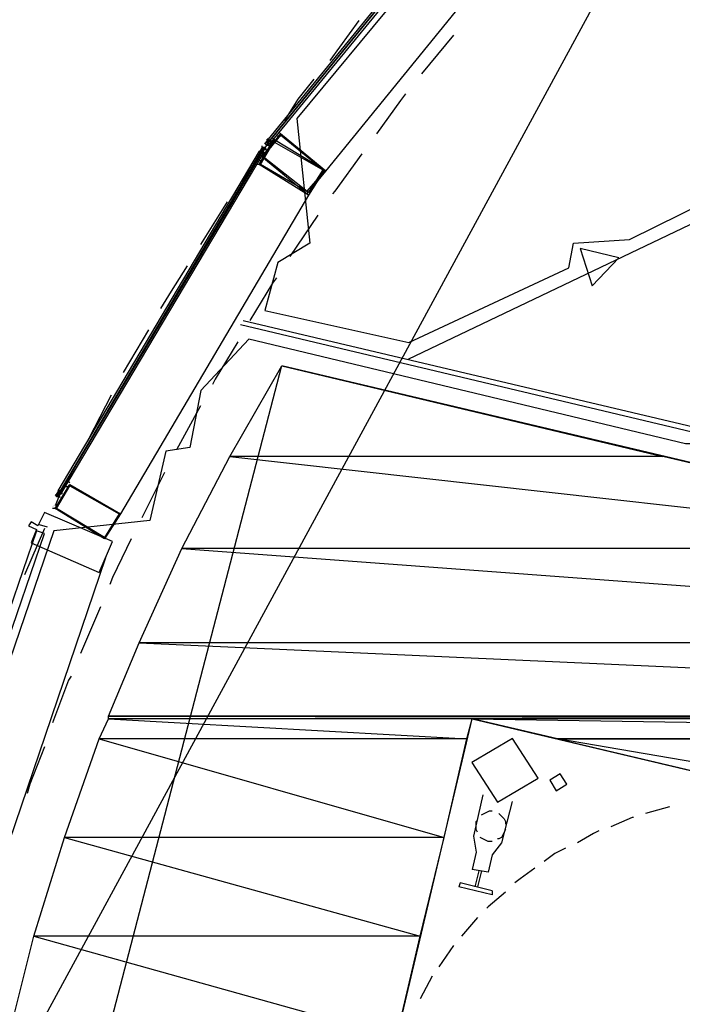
# Model space of a CAD drawing. Header units: feet. Extents: x -79 to 198, y -22 to 181.
# Tile 108 of 203: x 29 to 36, y 127 to 137. Entities that reach past the tile are written whole.
import ezdxf

# ---------------------------------------------------------------- set-up
doc = ezdxf.new("R2010")
doc.units = ezdxf.units.FT
for name, color, linetype in [('A-AREA-COMUN', 252, 'CONTINUOUS'), ('A-AREA-UNIDAD', 30, 'CONTINUOUS'), ('A-LINEA', 7, 'CONTINUOUS'), ('A-LINEA-FINA', 9, 'CONTINUOUS'), ('A-MURO-CONCRETO', 8, 'CONTINUOUS')]:
    doc.layers.add(name, color=color, linetype=linetype)

msp = doc.modelspace()

# ---------------------------------------------------------------- linework, layer by layer
at = {"layer": 'A-AREA-COMUN'}
msp.add_lwpolyline([(69.568, 128.5333), (47.04, 133.8489), (46.88, 134.2933), (42.432, 135.3422), (42.048, 133.9022), (41.68, 133.7778), (41.248, 132.0533), (40.928, 132.5689), (41.312, 133.0844), (41.312, 133.8489), (41.04, 133.8489), (40.72, 134.3822), (37.44, 135.1289), (37.088, 134.9689), (36.72, 134.4178), (36.72, 132.8889), (35.76, 132.8889), (31.392, 133.9378), (30.912, 133.4222), (30.8, 132.8533), (30.56, 132.8178), (30.4, 132.1244), (29.44, 132.0178), (27.92, 127.5733)], dxfattribs=at)
at = {"layer": 'A-AREA-UNIDAD'}
msp.add_lwpolyline([(33.92, 138.6133), (31.872, 136.1422), (32, 134.8978), (31.68, 134.7022), (31.552, 134.2222), (32.992, 133.9022), (34.592, 134.6489), (34.64, 134.8978), (35.2, 134.9333), (37.792, 136.2133), (38.8, 136.2133), (39.44, 135.1822), (40.592, 134.8978), (41.28, 134.2933), (41.36, 133.0844), (40.96, 132.5689), (41.248, 132.0889), (41.92, 135.2889), (42.08, 135.5378), (43.072, 135.5378), (49.168, 134.0978), (49.2, 133.6533), (70.368, 128.6578)], dxfattribs=at)
at = {"layer": 'A-LINEA'}
for p, q in [((37.2387, 141.6955), (27.0555, 122.9329)), ((32.16, 135.6178), (34.5067, 138.4978)), ((32.4933, 137.1244), (32.2, 136.7244)), ((33.44, 136.9778), (33.12, 136.5911)), ((32.9867, 133.7378), (38.4267, 136.3378)), ((31.6667, 135.9911), (31.6667, 135.9911)), ((31.6, 135.9244), (31.32, 135.5111)), ((31.5467, 135.8978), (31.56, 135.8978)), ((31.5467, 135.8978), (31.5467, 135.8978)), ((31.5467, 135.8978), (31.5467, 135.8978)), ((31.5467, 135.8978), (31.5467, 135.8978)), ((31.5582, 135.8969), (31.5949, 135.9418)), ((31.56, 135.9111), (31.5733, 135.9111)), ((31.56, 135.9111), (31.56, 135.8978)), ((31.56, 135.9111), (31.56, 135.9111)), ((31.56, 135.9111), (31.56, 135.9111)), ((31.56, 135.9111), (31.56, 135.9111)), ((31.56, 135.9111), (31.56, 135.9111)), ((31.56, 135.9111), (31.56, 135.9111)), ((31.56, 135.9111), (31.56, 135.9111)), ((31.56, 135.8978), (31.56, 135.8978)), ((31.5733, 135.8978), (31.56, 135.8978)), ((31.56, 135.8978), (31.56, 135.8978)), ((31.56, 135.8978), (31.56, 135.8978)), ((31.56, 135.8978), (31.56, 135.8978)), ((31.56, 135.8978), (31.56, 135.8978)), ((31.56, 135.8978), (31.56, 135.8978)), ((31.56, 135.8978), (31.56, 135.8978)), ((31.56, 135.8978), (31.56, 135.8978)), ((31.56, 135.8978), (31.56, 135.8978)), ((31.56, 135.8978), (31.56, 135.8978)), ((31.56, 135.8978), (31.56, 135.8978)), ((31.56, 135.8978), (31.56, 135.8978)), ((31.56, 135.8978), (31.56, 135.8978)), ((31.56, 135.8978), (31.56, 135.8978)), ((31.56, 135.8978), (31.56, 135.8978)), ((31.56, 135.8978), (31.56, 135.8978)), ((31.56, 135.8978), (31.56, 135.8978)), ((31.56, 135.8978), (31.56, 135.8978)), ((31.56, 135.8978), (31.56, 135.8978)), ((31.56, 135.8978), (31.56, 135.8978)), ((31.56, 135.8978), (31.56, 135.8978)), ((31.56, 135.8978), (31.56, 135.8978)), ((31.56, 135.8978), (31.56, 135.8978)), ((31.56, 135.8978), (31.56, 135.8978)), ((31.56, 135.8978), (31.56, 135.8978)), ((31.56, 135.8978), (31.56, 135.8978)), ((31.56, 135.8978), (31.56, 135.8978)), ((31.56, 135.8978), (31.56, 135.8978)), ((31.56, 135.8844), (31.56, 135.8844)), ((31.56, 135.8844), (31.56, 135.8844)), ((31.56, 135.8844), (31.56, 135.8844)), ((31.56, 135.8844), (31.56, 135.8844)), ((31.56, 135.8844), (31.56, 135.8844)), ((31.56, 135.8844), (31.56, 135.8844)), ((31.56, 135.8844), (31.56, 135.8844)), ((31.56, 135.8844), (31.56, 135.8844)), ((31.5867, 135.9378), (31.5733, 135.9378)), ((31.5733, 135.9378), (31.5733, 135.9378)), ((31.5867, 135.9378), (31.5733, 135.9378)), ((31.5733, 135.9378), (31.5733, 135.9378)), ((31.5733, 135.9244), (31.5733, 135.9378)), ((31.5733, 135.9244), (31.5733, 135.9378)), ((31.5733, 135.9111), (31.5733, 135.9244)), ((31.5733, 135.9244), (31.5733, 135.9244)), ((31.5733, 135.9244), (31.5733, 135.9244)), ((31.5733, 135.9244), (31.5733, 135.9244)), ((31.5733, 135.9244), (31.5733, 135.9244)), ((31.5733, 135.9244), (31.5733, 135.9244)), ((31.5733, 135.9244), (31.5733, 135.9244)), ((31.5733, 135.9244), (31.5733, 135.9244)), ((31.5733, 135.9244), (31.5733, 135.9244)), ((31.5733, 135.9244), (31.5733, 135.9244)), ((31.5733, 135.9244), (31.5733, 135.9244)), ((31.5733, 135.9244), (31.5733, 135.9244)), ((31.5733, 135.9244), (31.5733, 135.9244)), ((31.5733, 135.9244), (31.5733, 135.9244)), ((31.5733, 135.9244), (31.5733, 135.9244)), ((31.5733, 135.9244), (31.5733, 135.9244)), ((31.5733, 135.9244), (31.5733, 135.9244)), ((31.5733, 135.9244), (31.5733, 135.9244)), ((31.5733, 135.9244), (31.5867, 135.9244)), ((31.5733, 135.9244), (31.5867, 135.9244)), ((31.5733, 135.9244), (31.5733, 135.9244)), ((31.5733, 135.9244), (31.5733, 135.9244)), ((31.5733, 135.9244), (31.5733, 135.9244)), ((31.5733, 135.9244), (31.5733, 135.9244)), ((31.5733, 135.9244), (31.5733, 135.9244)), ((31.5733, 135.9111), (31.5733, 135.9111)), ((31.5733, 135.9111), (31.5733, 135.9111)), ((31.5867, 135.9111), (31.5733, 135.9111)), ((31.5867, 135.9111), (31.5733, 135.9111)), ((31.5867, 135.9111), (31.5733, 135.9111)), ((31.5867, 135.9111), (31.5733, 135.9111)), ((31.5733, 135.9111), (31.5733, 135.9111)), ((31.5733, 135.9111), (31.5733, 135.9111)), ((31.5733, 135.9111), (31.5733, 135.9111)), ((31.5733, 135.9111), (31.5733, 135.9111)), ((31.5733, 135.9111), (31.5733, 135.9111)), ((31.5733, 135.9111), (31.5733, 135.9111)), ((31.5733, 135.9111), (31.5733, 135.9111)), ((31.5733, 135.9111), (31.5733, 135.9111)), ((31.5733, 135.9111), (31.5733, 135.9111)), ((31.5733, 135.9111), (31.5733, 135.9111)), ((31.5733, 135.9111), (31.5733, 135.9111)), ((31.5733, 135.9111), (31.5733, 135.9111)), ((31.5733, 135.9111), (31.5733, 135.9111)), ((31.5733, 135.9111), (31.5733, 135.9111)), ((31.5733, 135.9111), (31.5733, 135.8978)), ((31.5733, 135.9111), (31.5733, 135.8978)), ((31.5733, 135.9111), (31.5733, 135.9111)), ((31.5733, 135.9111), (31.5733, 135.9111)), ((31.5733, 135.9111), (31.5733, 135.9111)), ((31.5733, 135.9111), (31.5733, 135.8978)), ((31.5733, 135.9111), (31.5733, 135.9111)), ((31.5733, 135.9111), (31.5733, 135.9111)), ((31.5733, 135.9111), (31.5733, 135.9111)), ((31.5733, 135.9111), (31.5733, 135.9111)), ((31.5733, 135.9111), (31.5733, 135.9111)), ((31.5733, 135.9111), (31.5733, 135.9111)), ((31.5733, 135.9111), (31.5733, 135.9111)), ((31.5733, 135.8978), (31.5733, 135.8978)), ((31.5733, 135.8978), (31.5733, 135.8978)), ((31.5733, 135.8978), (31.5733, 135.8978)), ((31.5733, 135.8978), (31.5733, 135.8978)), ((31.5733, 135.8978), (31.5733, 135.8978)), ((31.5733, 135.8978), (31.5733, 135.8978)), ((31.5733, 135.8978), (31.5733, 135.8978)), ((31.5733, 135.8978), (31.5733, 135.8978)), ((31.5733, 135.8978), (31.5733, 135.8978)), ((31.5733, 135.8978), (31.5733, 135.8978)), ((31.5733, 135.8978), (31.5733, 135.8978)), ((31.5733, 135.8978), (31.5733, 135.8978)), ((31.5733, 135.8978), (31.5733, 135.8978)), ((31.5733, 135.8978), (31.5733, 135.8978)), ((31.5733, 135.8978), (31.5733, 135.8978)), ((31.5733, 135.8978), (31.5733, 135.8978)), ((31.5733, 135.8978), (31.5733, 135.8978)), ((31.5733, 135.8978), (31.5733, 135.8978)), ((31.5733, 135.8978), (31.5733, 135.8978)), ((31.5733, 135.8978), (31.5733, 135.8978)), ((31.5733, 135.8978), (31.5733, 135.8978)), ((31.5733, 135.8978), (31.5733, 135.8978)), ((31.5733, 135.8978), (31.5733, 135.8978)), ((31.5733, 135.8978), (31.5733, 135.8978)), ((31.5733, 135.8978), (31.5733, 135.8978)), ((31.5733, 135.8978), (31.5733, 135.8978)), ((31.5733, 135.8978), (31.5733, 135.8978)), ((31.5733, 135.8978), (31.5733, 135.8978)), ((31.5733, 135.8978), (31.5733, 135.8978)), ((31.5733, 135.8978), (31.5733, 135.8978)), ((31.5733, 135.8978), (31.5733, 135.8978)), ((31.5733, 135.8844), (31.5733, 135.8844)), ((31.5867, 135.8844), (31.5733, 135.8844)), ((31.5733, 135.8844), (31.5733, 135.8844)), ((31.5733, 135.8844), (31.5733, 135.8844)), ((31.5733, 135.8844), (31.5733, 135.8844)), ((31.5733, 135.8844), (31.5733, 135.8844)), ((31.5733, 135.8844), (31.5733, 135.8844)), ((31.5733, 135.8844), (31.5733, 135.8844)), ((31.5733, 135.8844), (31.5733, 135.8844)), ((31.5733, 135.8844), (31.5733, 135.8844)), ((31.5733, 135.8844), (31.5733, 135.8844)), ((31.5733, 135.8844), (31.5733, 135.8844)), ((31.5733, 135.8844), (31.5733, 135.8844)), ((31.5733, 135.8844), (31.5733, 135.8844)), ((31.5733, 135.8844), (31.5733, 135.8844)), ((31.5733, 135.8844), (31.5733, 135.8844)), ((31.5733, 135.8711), (31.5733, 135.8844)), ((31.5867, 135.9378), (31.5867, 135.9378)), ((31.5867, 135.9378), (31.5867, 135.9378)), ((31.5867, 135.9378), (31.5867, 135.9378)), ((31.5867, 135.9378), (31.5867, 135.9378)), ((31.5867, 135.9378), (31.5867, 135.9378)), ((31.5867, 135.9378), (31.5867, 135.9378)), ((31.5867, 135.9378), (31.5867, 135.9378)), ((31.5867, 135.9244), (31.5867, 135.9378)), ((31.5867, 135.9244), (31.5867, 135.9378)), ((31.5867, 135.9244), (31.5867, 135.9378)), ((31.5867, 135.9244), (31.5867, 135.9244)), ((31.5867, 135.9244), (31.5867, 135.9244)), ((31.6, 135.9244), (31.5867, 135.9244)), ((31.5867, 135.9244), (31.5867, 135.9111)), ((31.5867, 135.9244), (31.5867, 135.9244)), ((31.5867, 135.9244), (31.5867, 135.9244)), ((31.5867, 135.9244), (31.5867, 135.9244)), ((31.5867, 135.9244), (31.5867, 135.9244)), ((31.5867, 135.9244), (31.5867, 135.9244)), ((31.5867, 135.9244), (31.5867, 135.9244)), ((31.5867, 135.9244), (31.5867, 135.9244)), ((31.5867, 135.9244), (31.5867, 135.9244)), ((31.5867, 135.9244), (31.5867, 135.9244)), ((31.5867, 135.9244), (31.5867, 135.9244)), ((31.5867, 135.9244), (31.5867, 135.9244)), ((31.5867, 135.9244), (31.5867, 135.9244)), ((31.5867, 135.9244), (31.5867, 135.9244)), ((31.5867, 135.9244), (31.5867, 135.9244)), ((31.5867, 135.9244), (31.5867, 135.9244)), ((31.5867, 135.9244), (31.5867, 135.9244)), ((31.5867, 135.9244), (31.5867, 135.9244)), ((31.5867, 135.9244), (31.5867, 135.9244)), ((31.5867, 135.9244), (31.5867, 135.9244)), ((31.5867, 135.9244), (31.5867, 135.9244)), ((31.5867, 135.9244), (31.5867, 135.9244)), ((31.5867, 135.9244), (31.5867, 135.9244)), ((31.5867, 135.9244), (31.5867, 135.9244)), ((31.5867, 135.9244), (31.5867, 135.9244)), ((31.5867, 135.9244), (31.5867, 135.9244)), ((31.5867, 135.9244), (31.5867, 135.9244)), ((31.5867, 135.9244), (31.6, 135.9244)), ((31.5867, 135.9244), (31.6, 135.9111)), ((31.5867, 135.9244), (31.5867, 135.9244)), ((31.5867, 135.9244), (31.5867, 135.9244)), ((31.5867, 135.9244), (31.5867, 135.9244)), ((31.5867, 135.9244), (31.5867, 135.9244)), ((31.5867, 135.9244), (31.5867, 135.9244)), ((31.5867, 135.9111), (31.5867, 135.9111)), ((31.6, 135.9111), (31.5867, 135.9111)), ((31.5867, 135.9111), (31.5867, 135.9111)), ((31.5867, 135.9111), (31.5867, 135.9111)), ((31.5867, 135.9111), (31.5867, 135.9111)), ((31.5867, 135.9111), (31.5867, 135.9111)), ((31.5867, 135.9111), (31.5867, 135.9111)), ((31.5867, 135.9111), (31.5867, 135.9111)), ((31.5867, 135.9111), (31.5867, 135.9111)), ((31.5867, 135.9111), (31.5867, 135.9111)), ((31.5867, 135.9111), (31.5867, 135.9111)), ((31.5867, 135.9111), (31.5867, 135.9111)), ((31.5867, 135.9111), (31.5867, 135.9111)), ((31.5867, 135.9111), (31.5867, 135.9111)), ((31.5867, 135.9111), (31.5867, 135.9111)), ((31.5867, 135.9111), (31.5867, 135.9111)), ((31.5867, 135.9111), (31.5867, 135.9111)), ((31.5867, 135.9111), (31.5867, 135.9111)), ((31.5867, 135.9111), (31.5867, 135.9111)), ((31.5867, 135.9111), (31.5867, 135.9111)), ((31.5867, 135.9111), (31.5867, 135.9111)), ((31.5867, 135.9111), (31.5867, 135.9111)), ((31.5867, 135.9111), (31.5867, 135.9111)), ((31.5867, 135.9111), (31.5867, 135.9111)), ((31.5867, 135.9111), (31.5867, 135.9111)), ((31.5867, 135.9111), (31.5867, 135.9111)), ((31.5867, 135.9111), (31.5867, 135.9111)), ((31.5867, 135.9111), (31.5867, 135.9111)), ((31.5867, 135.8978), (31.5867, 135.8978)), ((31.5867, 135.8978), (31.5867, 135.8978)), ((31.6, 135.9244), (31.6, 135.9244)), ((31.6, 135.9244), (31.6, 135.9244)), ((31.6, 135.9244), (31.6, 135.9244)), ((31.6, 135.9244), (31.6, 135.9244)), ((31.6, 135.9244), (31.6, 135.9244)), ((31.6, 135.9244), (31.6, 135.9244)), ((31.6, 135.9244), (31.6, 135.9244)), ((31.6, 135.9244), (31.6, 135.9244)), ((31.6133, 135.9244), (31.6, 135.9111)), ((31.6, 135.9244), (31.6, 135.9244)), ((31.6, 135.9244), (31.6, 135.9244)), ((31.6, 135.9244), (31.6, 135.9244)), ((31.6, 135.9244), (31.6, 135.9244)), ((31.6, 135.9244), (31.6, 135.9244)), ((31.6, 135.9244), (31.6, 135.9244)), ((31.6, 135.9244), (31.6, 135.9244)), ((31.6, 135.9244), (31.6, 135.9244)), ((31.6, 135.9111), (31.6, 135.9111)), ((31.6, 135.9111), (31.6, 135.9111)), ((31.6, 135.9111), (31.6, 135.9111)), ((31.6, 135.9111), (31.6, 135.9111)), ((31.6, 135.9111), (31.6, 135.9111)), ((31.6, 135.9111), (31.6, 135.9111)), ((31.6, 135.9111), (31.6, 135.9111)), ((31.6, 135.9111), (31.6, 135.9111)), ((31.6, 135.9111), (31.6, 135.9111)), ((31.6, 135.9111), (31.6, 135.9111)), ((31.6, 135.9111), (31.6, 135.9111)), ((31.6, 135.9111), (31.6, 135.9111)), ((31.6133, 135.9244), (31.6133, 135.9111)), ((31.6133, 135.9244), (31.6133, 135.9244)), ((31.6133, 135.9111), (31.6133, 135.9111)), ((31.6133, 135.9111), (31.6133, 135.9111)), ((31.6133, 135.9111), (31.6133, 135.9111)), ((31.6133, 135.9111), (31.6133, 135.9111)), ((31.6133, 135.9111), (31.6133, 135.9111)), ((31.6133, 135.9111), (31.6133, 135.9111)), ((31.6133, 135.9111), (31.6133, 135.9111)), ((31.6133, 135.9111), (31.6133, 135.9111)), ((31.6133, 135.9111), (31.6133, 135.9111)), ((31.6133, 135.9111), (31.6133, 135.9111)), ((31.6267, 135.9244), (31.6267, 135.9244)), ((31.4933, 135.8178), (31.4933, 135.8178)), ((31.4933, 135.8178), (31.4933, 135.8178)), ((31.4933, 135.8178), (31.4933, 135.8178)), ((31.4933, 135.8178), (31.5067, 135.8178)), ((31.5021, 135.8112), (31.5317, 135.8611)), ((31.5067, 135.8311), (31.5067, 135.8311)), ((31.5067, 135.8311), (31.5067, 135.8311)), ((31.5067, 135.8311), (31.5067, 135.8311)), ((31.5067, 135.8311), (31.5067, 135.8311)), ((31.5067, 135.8311), (31.5067, 135.8311)), ((31.5067, 135.8311), (31.5067, 135.8311)), ((31.5067, 135.8311), (31.5067, 135.8311)), ((31.5067, 135.8311), (31.5067, 135.8311)), ((31.5067, 135.8311), (31.5067, 135.8311)), ((31.5067, 135.8311), (31.5067, 135.8311)), ((31.5067, 135.8311), (31.5067, 135.8311)), ((31.5067, 135.8311), (31.5067, 135.8311)), ((31.5067, 135.8311), (31.5067, 135.8311)), ((31.5067, 135.8311), (31.5067, 135.8311)), ((31.5067, 135.8311), (31.52, 135.8311)), ((31.5067, 135.8311), (31.5067, 135.8311)), ((31.5067, 135.8311), (31.5067, 135.8311)), ((31.5067, 135.8311), (31.5067, 135.8311)), ((31.5067, 135.8311), (31.5067, 135.8178)), ((31.5067, 135.8311), (31.5067, 135.8311)), ((31.5067, 135.8178), (31.5067, 135.8178)), ((31.5067, 135.8178), (31.5067, 135.8178)), ((31.5067, 135.8178), (31.5067, 135.8178)), ((31.5067, 135.8178), (31.5067, 135.8178)), ((31.5067, 135.8178), (31.5067, 135.8178)), ((31.5067, 135.8178), (31.5067, 135.8178)), ((31.5067, 135.8178), (31.5067, 135.8178)), ((31.5067, 135.8178), (31.5067, 135.8178)), ((31.5067, 135.8178), (31.5067, 135.8178)), ((31.5067, 135.8178), (31.5067, 135.8178)), ((31.5067, 135.8178), (31.5067, 135.8178)), ((31.5067, 135.8178), (31.5067, 135.8178)), ((31.5067, 135.8178), (31.5067, 135.8178)), ((31.5067, 135.8178), (31.5067, 135.8178)), ((31.5067, 135.8178), (31.5067, 135.8178)), ((31.5067, 135.8178), (31.5067, 135.8178)), ((31.5067, 135.8178), (31.5067, 135.8178)), ((31.5067, 135.8178), (31.5067, 135.8178)), ((31.5067, 135.8178), (31.5067, 135.8178)), ((31.5067, 135.8178), (31.5067, 135.8178)), ((31.5067, 135.8178), (31.5067, 135.8178)), ((31.5067, 135.8178), (31.5067, 135.8178)), ((31.5067, 135.8178), (31.5067, 135.8178)), ((31.5067, 135.8178), (31.5067, 135.8178)), ((31.5067, 135.8178), (31.5067, 135.8178)), ((31.5067, 135.8178), (31.5067, 135.8178)), ((31.5067, 135.8178), (31.5067, 135.8178)), ((31.5067, 135.8178), (31.5067, 135.8178)), ((31.5067, 135.8178), (31.5067, 135.8178)), ((31.5067, 135.8178), (31.5067, 135.8178)), ((31.5067, 135.8044), (31.5067, 135.8044)), ((31.5067, 135.8044), (31.52, 135.8044)), ((31.5067, 135.8044), (31.52, 135.8044)), ((31.52, 135.8711), (31.52, 135.8578)), ((31.52, 135.8578), (31.52, 135.8578)), ((31.52, 135.8578), (31.5333, 135.8578)), ((31.52, 135.8578), (31.52, 135.8578)), ((31.52, 135.8578), (31.52, 135.8578)), ((31.52, 135.8578), (31.52, 135.8578)), ((31.52, 135.8578), (31.52, 135.8578)), ((31.52, 135.8578), (31.52, 135.8578)), ((31.52, 135.8578), (31.52, 135.8578)), ((31.52, 135.8578), (31.52, 135.8578)), ((31.52, 135.8578), (31.52, 135.8444)), ((31.52, 135.8578), (31.52, 135.8578)), ((31.52, 135.8578), (31.52, 135.8578)), ((31.52, 135.8578), (31.52, 135.8578)), ((31.52, 135.8578), (31.5333, 135.8578)), ((31.52, 135.8578), (31.5333, 135.8578)), ((31.52, 135.8444), (31.52, 135.8444)), ((31.52, 135.8444), (31.52, 135.8444)), ((31.52, 135.8444), (31.52, 135.8444)), ((31.52, 135.8444), (31.52, 135.8444)), ((31.52, 135.8444), (31.52, 135.8444)), ((31.52, 135.8444), (31.52, 135.8444)), ((31.52, 135.8444), (31.52, 135.8444)), ((31.52, 135.8444), (31.52, 135.8444)), ((31.52, 135.8444), (31.52, 135.8444)), ((31.52, 135.8444), (31.52, 135.8444)), ((31.52, 135.8444), (31.52, 135.8444)), ((31.52, 135.8444), (31.52, 135.8444)), ((31.52, 135.8444), (31.52, 135.8444)), ((31.52, 135.8311), (31.52, 135.8444)), ((31.52, 135.8311), (31.52, 135.8444)), ((31.52, 135.8311), (31.52, 135.8444)), ((31.52, 135.8311), (31.52, 135.8444)), ((31.52, 135.8311), (31.52, 135.8444)), ((31.52, 135.8311), (31.52, 135.8444)), ((31.52, 135.8444), (31.52, 135.8444)), ((31.52, 135.8444), (31.52, 135.8444)), ((31.5333, 135.8311), (31.52, 135.8311)), ((31.52, 135.8311), (31.52, 135.8311)), ((31.52, 135.8311), (31.52, 135.8311)), ((31.52, 135.8311), (31.52, 135.8311)), ((31.52, 135.8311), (31.52, 135.8311)), ((31.52, 135.8311), (31.52, 135.8311)), ((31.52, 135.8311), (31.52, 135.8311)), ((31.52, 135.8311), (31.52, 135.8311)), ((31.52, 135.8311), (31.52, 135.8311)), ((31.52, 135.8311), (31.52, 135.8311)), ((31.52, 135.8311), (31.52, 135.8311)), ((31.52, 135.8311), (31.52, 135.8311)), ((31.52, 135.8311), (31.5333, 135.8311)), ((31.52, 135.8311), (31.52, 135.8311)), ((31.52, 135.8311), (31.52, 135.8311)), ((31.52, 135.8311), (31.52, 135.8311)), ((31.52, 135.8311), (31.52, 135.8311)), ((31.52, 135.8311), (31.52, 135.8311)), ((31.52, 135.8311), (31.52, 135.8311)), ((31.52, 135.8311), (31.52, 135.8311)), ((31.52, 135.8311), (31.52, 135.8311)), ((31.52, 135.8311), (31.52, 135.8178)), ((31.52, 135.8311), (31.52, 135.8311)), ((31.52, 135.8311), (31.52, 135.8311)), ((31.52, 135.8311), (31.52, 135.8311)), ((31.52, 135.8311), (31.52, 135.8311)), ((31.52, 135.8311), (31.52, 135.8311)), ((31.52, 135.8178), (31.52, 135.8178)), ((31.52, 135.8178), (31.52, 135.8178)), ((31.52, 135.8178), (31.52, 135.8178)), ((31.52, 135.8178), (31.52, 135.8178)), ((31.52, 135.8178), (31.52, 135.8178)), ((31.52, 135.8178), (31.52, 135.8178)), ((31.52, 135.8178), (31.52, 135.8178)), ((31.52, 135.8178), (31.52, 135.8178)), ((31.52, 135.8178), (31.52, 135.8178)), ((31.52, 135.8178), (31.5333, 135.8178)), ((31.52, 135.8178), (31.52, 135.8178)), ((31.52, 135.8178), (31.52, 135.8178)), ((31.52, 135.8178), (31.5333, 135.8178)), ((31.52, 135.8178), (31.52, 135.8178)), ((31.52, 135.8178), (31.52, 135.8178)), ((31.52, 135.8178), (31.52, 135.8178)), ((31.52, 135.8178), (31.52, 135.8178)), ((31.52, 135.8178), (31.52, 135.8178)), ((31.52, 135.8178), (31.52, 135.8178)), ((31.52, 135.8178), (31.52, 135.8178)), ((31.52, 135.8178), (31.5333, 135.8178)), ((31.52, 135.8178), (31.52, 135.8178)), ((31.52, 135.8178), (31.52, 135.8178)), ((31.52, 135.8178), (31.5333, 135.8178)), ((31.52, 135.8178), (31.52, 135.8178)), ((31.52, 135.8178), (31.52, 135.8178)), ((31.52, 135.8178), (31.52, 135.8178)), ((31.52, 135.8178), (31.5333, 135.8178)), ((31.52, 135.8178), (31.52, 135.8044)), ((31.52, 135.8178), (31.52, 135.8178)), ((31.52, 135.8178), (31.52, 135.8178)), ((31.52, 135.8178), (31.52, 135.8044)), ((31.52, 135.8178), (31.52, 135.8178)), ((31.52, 135.8178), (31.52, 135.8178)), ((31.52, 135.8178), (31.52, 135.8178)), ((31.52, 135.8178), (31.52, 135.8178)), ((31.52, 135.8178), (31.52, 135.8178)), ((31.52, 135.8178), (31.52, 135.8178)), ((31.52, 135.8178), (31.52, 135.8178)), ((31.52, 135.8044), (31.52, 135.8044)), ((31.52, 135.8044), (31.52, 135.8044)), ((31.52, 135.8044), (31.5333, 135.8044)), ((31.52, 135.8044), (31.52, 135.8044)), ((31.52, 135.8044), (31.52, 135.8044)), ((31.52, 135.8044), (31.52, 135.8044)), ((31.52, 135.8044), (31.52, 135.8044)), ((31.52, 135.8044), (31.52, 135.8044)), ((31.52, 135.8044), (31.52, 135.8044)), ((31.52, 135.8044), (31.52, 135.8044)), ((31.52, 135.8044), (31.52, 135.8044)), ((31.52, 135.8044), (31.52, 135.8044)), ((31.52, 135.8044), (31.52, 135.8044)), ((31.52, 135.8044), (31.52, 135.8044)), ((31.52, 135.8044), (31.52, 135.8044)), ((31.5333, 135.8578), (31.5333, 135.8578)), ((31.5333, 135.8444), (31.5333, 135.8578)), ((31.5333, 135.8578), (31.5333, 135.8578)), ((31.5333, 135.8578), (31.5333, 135.8578)), ((31.5333, 135.8578), (31.5333, 135.8578)), ((31.5333, 135.8578), (31.5333, 135.8578)), ((31.5333, 135.8578), (31.5333, 135.8578)), ((31.5333, 135.8578), (31.5333, 135.8578)), ((31.5333, 135.8578), (31.5333, 135.8578)), ((31.5333, 135.8578), (31.5333, 135.8578)), ((31.5333, 135.8578), (31.5333, 135.8578)), ((31.5333, 135.8578), (31.5467, 135.8578)), ((31.5333, 135.8578), (31.5333, 135.8578)), ((31.5333, 135.8578), (31.5333, 135.8578)), ((31.5333, 135.8578), (31.5333, 135.8578)), ((31.5333, 135.8578), (31.5333, 135.8578)), ((31.5333, 135.8444), (31.5333, 135.8578)), ((31.5333, 135.8578), (31.5333, 135.8578)), ((31.5333, 135.8444), (31.5333, 135.8444)), ((31.5333, 135.8444), (31.5467, 135.8444)), ((31.5333, 135.8444), (31.5333, 135.8444)), ((31.5333, 135.8444), (31.5333, 135.8444)), ((31.5333, 135.8444), (31.5333, 135.8444)), ((31.5333, 135.8444), (31.5333, 135.8444)), ((31.5333, 135.8444), (31.5333, 135.8444)), ((31.5333, 135.8444), (31.5333, 135.8444)), ((31.5333, 135.8444), (31.5333, 135.8444)), ((31.5333, 135.8444), (31.5333, 135.8444)), ((31.5333, 135.8444), (31.5333, 135.8444)), ((31.5333, 135.8444), (31.5333, 135.8444)), ((31.5333, 135.8444), (31.5333, 135.8444)), ((31.5333, 135.8444), (31.5333, 135.8444)), ((31.5333, 135.8444), (31.5333, 135.8444)), ((31.5333, 135.8444), (31.5333, 135.8444)), ((31.5333, 135.8444), (31.5333, 135.8444)), ((31.5333, 135.8444), (31.5333, 135.8444)), ((31.5333, 135.8444), (31.5333, 135.8444)), ((31.5333, 135.8444), (31.5333, 135.8444)), ((31.5333, 135.8444), (31.5333, 135.8444)), ((31.5333, 135.8444), (31.5333, 135.8444)), ((31.5333, 135.8444), (31.5333, 135.8444)), ((31.5333, 135.8444), (31.5333, 135.8444)), ((31.5333, 135.8444), (31.5333, 135.8444)), ((31.5333, 135.8444), (31.5333, 135.8444)), ((31.5333, 135.8444), (31.5333, 135.8444)), ((31.5333, 135.8444), (31.5333, 135.8444)), ((31.5333, 135.8444), (31.5333, 135.8444)), ((31.5333, 135.8444), (31.5333, 135.8311)), ((31.5333, 135.8311), (31.5333, 135.8311)), ((31.5333, 135.8311), (31.5333, 135.8311)), ((31.5333, 135.8311), (31.5333, 135.8311)), ((31.5333, 135.8311), (31.5333, 135.8311)), ((31.5333, 135.8311), (31.5333, 135.8311)), ((31.5333, 135.8311), (31.5333, 135.8311)), ((31.5333, 135.8311), (31.5333, 135.8311)), ((31.5333, 135.8311), (31.5333, 135.8311)), ((31.5333, 135.8311), (31.5333, 135.8311)), ((31.5333, 135.8311), (31.5333, 135.8311)), ((31.5333, 135.8311), (31.5333, 135.8311)), ((31.5333, 135.8311), (31.5333, 135.8311)), ((31.5333, 135.8311), (31.5333, 135.8311)), ((31.5333, 135.8311), (31.5333, 135.8311)), ((31.5333, 135.8311), (31.5333, 135.8311)), ((31.5333, 135.8311), (31.5333, 135.8311)), ((31.5333, 135.8311), (31.5333, 135.8311)), ((31.5333, 135.8311), (31.5333, 135.8311)), ((31.5333, 135.8311), (31.5333, 135.8311)), ((31.5333, 135.8311), (31.5333, 135.8311)), ((31.5333, 135.8311), (31.5333, 135.8311)), ((31.5333, 135.8044), (31.5333, 135.8044)), ((31.5333, 135.8044), (31.5333, 135.8044)), ((31.5333, 135.7911), (31.5333, 135.8044)), ((31.5333, 135.8044), (31.5333, 135.8044)), ((31.5333, 135.8044), (31.5333, 135.8044)), ((31.5333, 135.8044), (31.5333, 135.8044)), ((31.5333, 135.8044), (31.5333, 135.8044)), ((31.5333, 135.8044), (31.5333, 135.8044)), ((31.5333, 135.8044), (31.5333, 135.7911)), ((31.5333, 135.8044), (31.5333, 135.8044)), ((31.5333, 135.7911), (31.5333, 135.7911)), ((31.5467, 135.8578), (31.5467, 135.8578)), ((31.5467, 135.8578), (31.5467, 135.8578)), ((31.5467, 135.8578), (31.5467, 135.8578)), ((31.5467, 135.8578), (31.5467, 135.8578)), ((31.5467, 135.8444), (31.5467, 135.8444)), ((31.5467, 135.8444), (31.5467, 135.8444)), ((31.5467, 135.8444), (31.5467, 135.8444)), ((31.5467, 135.8444), (31.5467, 135.8444)), ((31.5467, 135.8444), (31.5467, 135.8444)), ((31.5467, 135.8444), (31.5467, 135.8444)), ((31.5467, 135.8444), (31.5467, 135.8444)), ((31.5467, 135.8444), (31.5467, 135.8444)), ((31.5467, 135.8444), (31.5467, 135.8444)), ((31.5467, 135.8444), (31.5467, 135.8444)), ((31.5467, 135.8444), (31.5467, 135.8444)), ((31.5467, 135.8444), (31.5467, 135.8444)), ((31.5467, 135.8444), (31.5467, 135.8444)), ((31.5467, 135.8444), (31.5467, 135.8444)), ((31.56, 135.8444), (31.56, 135.8444)), ((31.56, 135.8444), (31.56, 135.8444)), ((31.56, 135.8444), (31.56, 135.8444)), ((31.56, 135.8444), (31.56, 135.8444)), ((31.56, 135.8444), (31.56, 135.8444)), ((31.56, 135.8444), (31.56, 135.8444)), ((31.56, 135.8311), (31.56, 135.8311)), ((31.5733, 135.8711), (31.5733, 135.8711)), ((31.5867, 135.8711), (31.5867, 135.8711)), ((31.5867, 135.8711), (31.5867, 135.8711)), ((31.5867, 135.8711), (31.5867, 135.8711)), ((31.5867, 135.8711), (31.5867, 135.8711)), ((31.4667, 135.6978), (31.4667, 135.6978)), ((31.48, 135.7244), (31.48, 135.7244)), ((31.48, 135.6978), (31.48, 135.6978)), ((31.4933, 135.6978), (31.4933, 135.6978)), ((31.5067, 135.6844), (31.4933, 135.6978)), ((31.5333, 135.7778), (31.5333, 135.7778)), ((31.9867, 135.3778), (30.1067, 132.1911)), ((31.1733, 135.3111), (30.9067, 134.8844)), ((32.08, 135.1778), (31.8, 134.7644)), ((31.3333, 134.1244), (41.4133, 131.7378)), ((30.3867, 134.0311), (30.1333, 133.6044)), ((31.3067, 134.0844), (41.3467, 131.6978)), ((31.7159, 133.6567), (28.3582, 120.754)), ((30.0133, 133.3778), (29.7867, 132.9378)), ((30.9067, 133.2711), (30.6667, 132.8311)), ((29.56, 132.4844), (29.56, 132.4844)), ((29.4533, 132.3778), (29.4533, 132.3778)), ((29.4533, 132.3778), (29.4667, 132.3778)), ((29.4533, 132.3778), (29.4533, 132.3778)), ((29.4621, 132.3712), (29.4917, 132.4211)), ((29.4667, 132.3911), (29.4667, 132.3911)), ((29.4667, 132.3911), (29.4667, 132.3911)), ((29.4667, 132.3911), (29.4667, 132.3911)), ((29.4667, 132.3911), (29.4667, 132.3911)), ((29.4667, 132.3911), (29.4667, 132.3911)), ((29.4667, 132.3911), (29.4667, 132.3911)), ((29.4667, 132.3911), (29.4667, 132.3911)), ((29.4667, 132.3911), (29.4667, 132.3911)), ((29.4667, 132.3911), (29.4667, 132.3911)), ((29.4667, 132.3911), (29.4667, 132.3911)), ((29.4667, 132.3911), (29.4667, 132.3911)), ((29.4667, 132.3911), (29.4667, 132.3778)), ((29.4667, 132.3911), (29.4667, 132.3911)), ((29.4667, 132.3911), (29.4667, 132.3911)), ((29.4667, 132.3911), (29.4667, 132.3911)), ((29.4667, 132.3911), (29.48, 132.3911)), ((29.4667, 132.3911), (29.4667, 132.3778)), ((29.4667, 132.3778), (29.4667, 132.3778)), ((29.4667, 132.3778), (29.4667, 132.3778)), ((29.4667, 132.3778), (29.4667, 132.3778)), ((29.4667, 132.3778), (29.4667, 132.3778)), ((29.4667, 132.3778), (29.4667, 132.3778)), ((29.4667, 132.3778), (29.4667, 132.3778)), ((29.4667, 132.3778), (29.4667, 132.3778)), ((29.4667, 132.3778), (29.4667, 132.3778)), ((29.4667, 132.3778), (29.4667, 132.3778)), ((29.4667, 132.3778), (29.4667, 132.3778)), ((29.4667, 132.3778), (29.4667, 132.3778)), ((29.4667, 132.3778), (29.4667, 132.3778)), ((29.4667, 132.3778), (29.4667, 132.3778)), ((29.4667, 132.3778), (29.4667, 132.3778)), ((29.4667, 132.3778), (29.4667, 132.3778)), ((29.4667, 132.3778), (29.4667, 132.3778)), ((29.4667, 132.3778), (29.4667, 132.3778)), ((29.4667, 132.3778), (29.4667, 132.3778)), ((29.4667, 132.3778), (29.4667, 132.3778)), ((29.4667, 132.3644), (29.4667, 132.3644)), ((29.4667, 132.3644), (29.4667, 132.3644)), ((29.4667, 132.3644), (29.4667, 132.3644)), ((29.4667, 132.3644), (29.4667, 132.3644)), ((29.4667, 132.3644), (29.4667, 132.3644)), ((29.4667, 132.3644), (29.48, 132.3644)), ((29.4667, 132.3644), (29.48, 132.3644)), ((29.4667, 132.3644), (29.48, 132.3644)), ((29.48, 132.4178), (29.48, 132.4178)), ((29.48, 132.4178), (29.48, 132.4178)), ((29.48, 132.4178), (29.48, 132.4178)), ((29.48, 132.4178), (29.48, 132.4178)), ((29.4933, 132.4178), (29.48, 132.4178)), ((29.48, 132.4178), (29.48, 132.4178)), ((29.48, 132.4178), (29.48, 132.4178)), ((29.48, 132.4178), (29.48, 132.4178)), ((29.48, 132.4178), (29.48, 132.4178)), ((29.48, 132.4178), (29.4933, 132.4178)), ((29.48, 132.4178), (29.48, 132.4178)), ((29.48, 132.4178), (29.48, 132.4178)), ((29.48, 132.4178), (29.4933, 132.4178)), ((29.48, 132.4178), (29.4933, 132.4178)), ((29.48, 132.4044), (29.48, 132.4044)), ((29.48, 132.4044), (29.48, 132.3911)), ((29.48, 132.4044), (29.4933, 132.4044)), ((29.48, 132.4044), (29.48, 132.4044)), ((29.48, 132.4044), (29.48, 132.4044)), ((29.48, 132.4044), (29.48, 132.4044)), ((29.48, 132.4044), (29.48, 132.4044)), ((29.48, 132.4044), (29.48, 132.4044)), ((29.48, 132.4044), (29.48, 132.4044)), ((29.48, 132.3911), (29.48, 132.4044)), ((29.48, 132.3911), (29.48, 132.4044)), ((29.48, 132.3911), (29.48, 132.4044)), ((29.48, 132.3911), (29.48, 132.4044)), ((29.48, 132.3911), (29.48, 132.4044)), ((29.48, 132.3911), (29.48, 132.4044)), ((29.48, 132.3911), (29.48, 132.4044)), ((29.48, 132.3911), (29.48, 132.4044)), ((29.48, 132.4044), (29.48, 132.4044)), ((29.48, 132.4044), (29.48, 132.4044)), ((29.48, 132.4044), (29.48, 132.3911)), ((29.48, 132.3911), (29.48, 132.3911)), ((29.48, 132.3911), (29.48, 132.3911)), ((29.48, 132.3911), (29.48, 132.3911)), ((29.48, 132.3911), (29.48, 132.3911)), ((29.48, 132.3911), (29.48, 132.3911)), ((29.48, 132.3778), (29.48, 132.3911)), ((29.48, 132.3911), (29.48, 132.3911)), ((29.48, 132.3911), (29.48, 132.3911)), ((29.48, 132.3911), (29.48, 132.3911)), ((29.48, 132.3911), (29.48, 132.3911)), ((29.48, 132.3911), (29.48, 132.3911)), ((29.48, 132.3911), (29.48, 132.3911)), ((29.48, 132.3911), (29.48, 132.3911)), ((29.48, 132.3911), (29.48, 132.3911)), ((29.48, 132.3911), (29.48, 132.3911)), ((29.48, 132.3911), (29.48, 132.3911)), ((29.48, 132.3911), (29.48, 132.3911)), ((29.48, 132.3911), (29.48, 132.3911)), ((29.48, 132.3911), (29.48, 132.3911)), ((29.48, 132.3911), (29.48, 132.3911)), ((29.48, 132.3911), (29.48, 132.3911)), ((29.48, 132.3911), (29.48, 132.3911)), ((29.48, 132.3911), (29.48, 132.3911)), ((29.48, 132.3911), (29.48, 132.3911)), ((29.48, 132.3778), (29.48, 132.3778)), ((29.48, 132.3778), (29.48, 132.3778)), ((29.48, 132.3778), (29.48, 132.3778)), ((29.48, 132.3778), (29.48, 132.3778)), ((29.48, 132.3644), (29.48, 132.3778)), ((29.48, 132.3778), (29.48, 132.3778)), ((29.48, 132.3644), (29.48, 132.3778)), ((29.48, 132.3778), (29.48, 132.3778)), ((29.48, 132.3778), (29.48, 132.3778)), ((29.48, 132.3778), (29.48, 132.3778)), ((29.48, 132.3778), (29.48, 132.3778)), ((29.48, 132.3778), (29.48, 132.3778)), ((29.48, 132.3778), (29.48, 132.3778)), ((29.48, 132.3778), (29.48, 132.3778)), ((29.48, 132.3778), (29.48, 132.3778)), ((29.48, 132.3778), (29.48, 132.3644)), ((29.48, 132.3778), (29.48, 132.3778)), ((29.48, 132.3778), (29.48, 132.3644)), ((29.48, 132.3778), (29.48, 132.3778)), ((29.48, 132.3778), (29.48, 132.3778)), ((29.48, 132.3778), (29.48, 132.3778)), ((29.4933, 132.3778), (29.48, 132.3778)), ((29.4933, 132.3778), (29.48, 132.3778)), ((29.48, 132.3644), (29.48, 132.3644)), ((29.48, 132.3644), (29.48, 132.3644)), ((29.48, 132.3644), (29.48, 132.3644)), ((29.48, 132.3644), (29.48, 132.3644)), ((29.48, 132.3644), (29.48, 132.3644)), ((29.4933, 132.3644), (29.48, 132.3644)), ((29.4933, 132.3644), (29.48, 132.3644)), ((29.48, 132.3644), (29.48, 132.3644)), ((29.48, 132.3644), (29.48, 132.3644)), ((29.48, 132.3644), (29.48, 132.3644)), ((29.48, 132.3644), (29.48, 132.3644)), ((29.48, 132.3644), (29.48, 132.3644)), ((29.48, 132.3644), (29.48, 132.3644)), ((29.48, 132.3644), (29.48, 132.3644)), ((29.48, 132.3644), (29.48, 132.3644)), ((29.4933, 132.4044), (29.4933, 132.4178)), ((29.4933, 132.4178), (29.4933, 132.4178)), ((29.4933, 132.4178), (29.4933, 132.4178)), ((29.4933, 132.4178), (29.4933, 132.4178)), ((29.4933, 132.4178), (29.4933, 132.4178)), ((29.4933, 132.4178), (29.4933, 132.4178)), ((29.4933, 132.4178), (29.4933, 132.4178)), ((29.4933, 132.4178), (29.4933, 132.4178)), ((29.4933, 132.4178), (29.4933, 132.4178)), ((29.4933, 132.4044), (29.4933, 132.4044)), ((29.4933, 132.4044), (29.4933, 132.4044)), ((29.4933, 132.4044), (29.4933, 132.4044)), ((29.4933, 132.4044), (29.5067, 132.4044)), ((29.4933, 132.4044), (29.5067, 132.4044)), ((29.4933, 132.4044), (29.4933, 132.4044)), ((29.4933, 132.3911), (29.4933, 132.4044)), ((29.4933, 132.3911), (29.4933, 132.4044)), ((29.4933, 132.3911), (29.4933, 132.4044)), ((29.4933, 132.3911), (29.4933, 132.4044)), ((29.4933, 132.4044), (29.4933, 132.4044)), ((29.4933, 132.4044), (29.4933, 132.4044)), ((29.4933, 132.4044), (29.4933, 132.4044)), ((29.4933, 132.4044), (29.4933, 132.4044)), ((29.4933, 132.4044), (29.4933, 132.4044)), ((29.4933, 132.4044), (29.4933, 132.4044)), ((29.4933, 132.4044), (29.4933, 132.3911)), ((29.4933, 132.4044), (29.4933, 132.4044)), ((29.4933, 132.4044), (29.4933, 132.4044)), ((29.4933, 132.4044), (29.4933, 132.4044)), ((29.4933, 132.4044), (29.4933, 132.4044)), ((29.4933, 132.4044), (29.5067, 132.4044)), ((29.4933, 132.4044), (29.4933, 132.4044)), ((29.4933, 132.4044), (29.4933, 132.4044)), ((29.4933, 132.4044), (29.4933, 132.4044)), ((29.4933, 132.4044), (29.4933, 132.4044)), ((29.4933, 132.4044), (29.4933, 132.3911)), ((29.4933, 132.4044), (29.4933, 132.4044)), ((29.4933, 132.4044), (29.4933, 132.4044)), ((29.4933, 132.4044), (29.4933, 132.4044)), ((29.4933, 132.4044), (29.4933, 132.4044)), ((29.4933, 132.4044), (29.4933, 132.4044)), ((29.4933, 132.3911), (29.4933, 132.3911)), ((29.4933, 132.3911), (29.4933, 132.3911)), ((29.4933, 132.3911), (29.4933, 132.3911)), ((29.4933, 132.3911), (29.4933, 132.3911)), ((29.4933, 132.3911), (29.4933, 132.3911)), ((29.4933, 132.3911), (29.4933, 132.3911)), ((29.4933, 132.3911), (29.4933, 132.3911)), ((29.4933, 132.3911), (29.4933, 132.3911)), ((29.4933, 132.3911), (29.4933, 132.3911)), ((29.4933, 132.3911), (29.4933, 132.3911)), ((29.4933, 132.3911), (29.4933, 132.3911)), ((29.4933, 132.3911), (29.4933, 132.3911)), ((29.4933, 132.3911), (29.4933, 132.3911)), ((29.4933, 132.3911), (29.4933, 132.3911)), ((29.4933, 132.3911), (29.4933, 132.3911)), ((29.4933, 132.3911), (29.4933, 132.3911)), ((29.4933, 132.3778), (29.4933, 132.3778)), ((29.4933, 132.3778), (29.4933, 132.3778)), ((29.4933, 132.3644), (29.4933, 132.3644)), ((29.4933, 132.3644), (29.4933, 132.3644)), ((29.4933, 132.3644), (29.4933, 132.3644)), ((29.4933, 132.3644), (29.4933, 132.3644)), ((29.4933, 132.3644), (29.4933, 132.3644)), ((29.4933, 132.3644), (29.4933, 132.3644)), ((29.4933, 132.3644), (29.4933, 132.3644)), ((29.4933, 132.3644), (29.4933, 132.3644)), ((29.4933, 132.3644), (29.4933, 132.3644)), ((29.5067, 132.4044), (29.5067, 132.4178)), ((29.5067, 132.4044), (29.5067, 132.4044)), ((29.5067, 132.3911), (29.5067, 132.4044)), ((29.5067, 132.4044), (29.5067, 132.4044)), ((29.5067, 132.4044), (29.5067, 132.4044)), ((29.5067, 132.4044), (29.5067, 132.4044)), ((29.5067, 132.4044), (29.5067, 132.4044)), ((29.5067, 132.4044), (29.5067, 132.4044)), ((29.5067, 132.4044), (29.5067, 132.4044)), ((29.5067, 132.4044), (29.5067, 132.4044)), ((29.5067, 132.4044), (29.5067, 132.4044)), ((29.5067, 132.4044), (29.5067, 132.4044)), ((29.5067, 132.3911), (29.5067, 132.3911)), ((29.5067, 132.3911), (29.5067, 132.3911)), ((29.52, 132.4044), (29.52, 132.4044)), ((29.52, 132.4044), (29.52, 132.3911)), ((29.52, 132.4044), (29.52, 132.4044)), ((29.52, 132.4044), (29.52, 132.4044)), ((29.52, 132.3911), (29.52, 132.3911)), ((29.4267, 132.2578), (29.4267, 132.2578)), ((29.44, 132.2711), (29.44, 132.2711)), ((29.44, 132.2578), (29.44, 132.2578)), ((29.4533, 132.2578), (29.4533, 132.2578)), ((29.4667, 132.2578), (29.4667, 132.2578)), ((29.3467, 132.0444), (29.1467, 131.5778)), ((29.2933, 132.0844), (29.3733, 132.0578)), ((28.5333, 127.5511), (29.96, 131.7511)), ((29.9067, 131.2578), (29.7067, 130.7911)), ((34.0267, 129.3111), (33.92, 128.8978)), ((35.6, 129.2578), (35.36, 129.1911)), ((33.6667, 128.8044), (33.6267, 128.6311)), ((33.7867, 128.6044), (33.6267, 128.6311)), ((33.6933, 128.6178), (33.6533, 128.4578)), ((33.72, 128.6178), (33.68, 128.4578)), ((33.68, 128.1511), (33.52, 127.9644)), ((33.44, 127.8711), (33.2933, 127.6578)), ((33.2267, 127.5644), (33.1067, 127.3378))]:
    msp.add_line(p, q, dxfattribs=at)
for points in [[(31.5867, 135.9378), (34.08, 138.9911), (34.0933, 138.9778), (31.6, 135.9244), (31.5867, 135.9378)], [(31.6, 135.9244), (34.0933, 138.9778), (34.1067, 138.9778), (34.12, 138.9644), (31.6133, 135.9111), (31.6, 135.9244)], [(32.04, 136.5378), (31.88, 136.3378), (31.7467, 136.1244)], [(32.96, 136.3911), (32.9067, 136.3244), (32.6667, 135.9911)], [(31.9733, 135.3911), (32.16, 135.6178), (31.7067, 135.9911), (31.52, 135.7644), (31.9733, 135.3911)], [(31.7067, 135.9778), (31.7067, 135.9778), (31.7067, 135.9778), (31.7067, 135.9778), (31.7067, 135.9778), (31.7067, 135.9778), (31.7067, 135.9778), (31.7067, 135.9911), (31.7067, 135.9911), (31.6933, 136.0044), (31.6933, 136.0044), (31.6933, 136.0044), (31.68, 135.9911), (31.68, 135.9911), (31.68, 135.9911)], [(32.1467, 135.6311), (31.9867, 135.3778), (31.4933, 135.6844), (31.64, 135.9378), (32.1467, 135.6311)], [(32.1333, 135.6311), (31.9867, 135.4044), (31.5067, 135.6844), (31.64, 135.9111), (32.1333, 135.6311)], [(31.9733, 135.4178), (32.1467, 135.6178), (31.7067, 135.9778), (31.5333, 135.7644), (31.9733, 135.4178)], [(31.5467, 135.8978), (31.56, 135.8844), (31.5733, 135.8844), (31.5867, 135.8711)], [(31.6133, 135.9111), (31.6, 135.9244), (31.5867, 135.9378)], [(31.6184, 135.894), (31.5908, 135.89), (31.5939, 135.8623)], [(31.6, 135.9111), (31.6, 135.9111), (31.6, 135.9111), (31.6133, 135.8978), (31.6133, 135.8978), (31.6267, 135.9111), (31.6267, 135.9111), (31.6267, 135.9111), (31.6267, 135.9111), (31.64, 135.9111), (31.64, 135.9111), (31.64, 135.9111), (31.64, 135.9244), (31.64, 135.9244), (31.64, 135.9244), (31.64, 135.9244), (31.64, 135.9244), (31.64, 135.9378), (31.64, 135.9378), (31.6267, 135.9511), (31.6267, 135.9511)], [(31.6133, 135.9378), (31.6133, 135.9378), (31.6133, 135.9378), (31.6133, 135.9378)], [(31.6267, 135.9111), (31.64, 135.9111), (31.64, 135.9111), (31.6267, 135.9244)], [(31.7067, 135.9644), (31.6933, 135.9644), (31.6933, 135.9644), (31.6933, 135.9778), (31.6933, 135.9778), (31.6933, 135.9778), (31.68, 135.9644), (31.68, 135.9644), (31.6667, 135.9778), (31.6667, 135.9778), (31.6667, 135.9778)], [(31.4933, 135.8178), (29.48, 132.4178), (29.4933, 132.4178), (29.5067, 132.4178), (31.5067, 135.8044), (31.4933, 135.8178)], [(31.52, 135.8044), (29.5067, 132.4178), (29.5067, 132.4044), (29.52, 132.4044), (31.5333, 135.7911), (31.52, 135.8044)], [(31.5333, 135.7911), (31.5333, 135.8044), (31.52, 135.8044), (31.5067, 135.8044), (31.4933, 135.8178)], [(31.5067, 135.8178), (31.52, 135.8178), (31.52, 135.8311)], [(31.5067, 135.8311), (31.5067, 135.8311), (31.5067, 135.8178)], [(31.52, 135.8311), (31.52, 135.8311), (31.5067, 135.8311)], [(31.5067, 135.7911), (31.5067, 135.7778), (31.5067, 135.7778), (31.5067, 135.7778), (31.52, 135.7644), (31.52, 135.7644), (31.5333, 135.7778), (31.5333, 135.7778), (31.5333, 135.7778), (31.5333, 135.7644), (31.5333, 135.7644), (31.5467, 135.7644)], [(31.52, 135.8578), (31.5333, 135.8578), (31.5467, 135.8578), (31.5467, 135.8444), (31.56, 135.8444), (31.56, 135.8311)], [(31.52, 135.8311), (31.52, 135.8444), (31.5333, 135.8444)], [(31.52, 135.8044), (31.52, 135.7911), (31.52, 135.7911)], [(31.52, 135.8044), (31.5333, 135.8044), (31.52, 135.8044)], [(31.52, 135.8044), (31.5333, 135.8044), (31.52, 135.8044), (31.5333, 135.8044)], [(31.5333, 135.8044), (31.5333, 135.8044), (31.5333, 135.8044), (31.5467, 135.8044), (31.5467, 135.8044), (31.5333, 135.7778), (31.5333, 135.7778), (31.5333, 135.7778), (31.5467, 135.7778), (31.5467, 135.7778), (31.5467, 135.7778)], [(31.5635, 135.8284), (31.5364, 135.8218), (31.5421, 135.7946)], [(32.52, 135.7911), (32.2533, 135.4178), (32.2267, 135.3911)], [(31.48, 135.7111), (31.48, 135.7111), (31.48, 135.7111)], [(31.4933, 135.7244), (31.4933, 135.7244), (31.4933, 135.7244), (31.5067, 135.7244), (31.5067, 135.7244)], [(31.5067, 135.7111), (31.5067, 135.6978), (31.5067, 135.6978), (31.5067, 135.6978), (31.5067, 135.6978), (31.5067, 135.6978), (31.5067, 135.6978)], [(31.5067, 135.6978), (31.5067, 135.6978), (31.5067, 135.6978)], [(31.5067, 135.6844), (31.5067, 135.6844), (31.5067, 135.6844), (31.4933, 135.6844), (31.5067, 135.6844), (31.4933, 135.6844), (31.4933, 135.6844), (31.4933, 135.6844), (31.4933, 135.6844), (31.4667, 135.6844), (31.4667, 135.6844)], [(30.7733, 134.6711), (30.6133, 134.4178), (30.5067, 134.2444)], [(31.6667, 134.5511), (31.6267, 134.4978), (31.4, 134.1244)], [(31.28, 133.9111), (31.0533, 133.5378), (31.0267, 133.4844)], [(69.4933, 111.0311), (69.9467, 112.9778), (31.7067, 122.0311), (33.6267, 130.1378), (45.8533, 127.2444), (46.5333, 130.1644), (31.72, 133.6711)], [(29.68, 132.7111), (29.5067, 132.4044), (29.4533, 132.2711)], [(30.5467, 132.6044), (30.52, 132.5511), (30.32, 132.1511)], [(30.1067, 132.1911), (29.9467, 131.9378), (29.4533, 132.2444), (29.6, 132.4844), (30.1067, 132.1911)], [(30.0933, 132.1911), (29.9467, 131.9511), (29.4667, 132.2444), (29.6, 132.4711), (30.0933, 132.1911)], [(29.56, 132.4711), (29.56, 132.4711), (29.56, 132.4711), (29.5733, 132.4578), (29.5733, 132.4578), (29.5867, 132.4711), (29.5867, 132.4711), (29.6, 132.4711), (29.5867, 132.4711), (29.6, 132.4711), (29.6, 132.4711), (29.6, 132.4711), (29.6, 132.4844), (29.6, 132.4844), (29.6, 132.4844), (29.6, 132.4844), (29.6, 132.4844), (29.6, 132.4844)], [(29.5733, 132.4978), (29.5733, 132.4978), (29.5733, 132.4978)], [(29.5733, 132.4844), (29.5733, 132.4844), (29.5733, 132.4844)], [(29.6, 132.4978), (29.6, 132.4978), (29.5867, 132.5111), (29.5867, 132.5111)], [(29.6, 132.4844), (29.6, 132.4711), (29.6, 132.4711), (29.5867, 132.4711), (29.5867, 132.4711)], [(29.4533, 132.3778), (29.4667, 132.3778), (29.4667, 132.3778), (29.48, 132.3778), (29.48, 132.3778)], [(29.4533, 132.3778), (29.4667, 132.3644), (29.48, 132.3644), (29.4933, 132.3511)], [(29.4933, 132.3778), (29.48, 132.3778), (29.4667, 132.3911)], [(29.4667, 132.3911), (29.4667, 132.3778), (29.4667, 132.3778), (29.48, 132.3778), (29.48, 132.3778)], [(29.52, 132.3911), (29.52, 132.4044), (29.5067, 132.4044), (29.5067, 132.4178), (29.4933, 132.4178), (29.48, 132.4178)], [(29.48, 132.4044), (29.48, 132.4044), (29.4933, 132.4044)], [(29.48, 132.3644), (29.4933, 132.3644), (29.48, 132.3644)], [(29.4933, 132.4178), (29.4933, 132.4044), (29.4933, 132.3911)], [(29.4933, 132.4044), (29.4933, 132.4044), (29.4933, 132.3911), (29.4933, 132.3911)], [(29.5225, 132.3889), (29.4958, 132.3808), (29.5031, 132.3539)], [(29.4533, 132.2844), (29.4533, 132.2844), (29.4533, 132.2844), (29.4667, 132.2711), (29.4667, 132.2711), (29.4667, 132.2578), (29.4667, 132.2578), (29.4667, 132.2578), (29.4667, 132.2578), (29.4667, 132.2578), (29.4667, 132.2444), (29.4667, 132.2444), (29.4667, 132.2444), (29.4533, 132.2444), (29.4667, 132.2444), (29.4533, 132.2444), (29.4533, 132.2444), (29.4533, 132.2444), (29.4533, 132.2444), (29.4267, 132.2444), (29.4267, 132.2444)], [(29.44, 132.2711), (29.44, 132.2711), (29.44, 132.2711)], [(29.4533, 132.2578), (29.4667, 132.2444), (29.4667, 132.2444)], [(29.3467, 132.2044), (29.28, 132.0711), (29.2133, 132.1111), (29.1867, 132.0711), (29.2667, 132.0311), (29.2133, 131.8978), (29.8933, 131.6044), (30.0267, 131.9111), (29.3467, 132.2044)], [(27.84, 127.5911), (29.3467, 131.9911), (29.2667, 132.0178), (27.76, 127.6178), (27.84, 127.5911)], [(30.2133, 131.9378), (30.0267, 131.5511), (30, 131.4844)], [(29.6133, 130.5644), (29.5867, 130.5244), (29.4267, 130.0978)], [(34.2842, 129.5462), (34.0285, 129.9423), (33.6225, 129.7027), (33.8781, 129.3066), (34.2842, 129.5462)], [(29.3467, 129.8578), (29.2, 129.4844), (29.1733, 129.3911)], [(34.571, 129.4845), (34.5066, 129.5888), (34.4023, 129.5244), (34.4667, 129.4201), (34.571, 129.4845)], [(33.7333, 129.3778), (33.64, 128.9644), (33.6667, 128.8044)], [(33.72, 129.1778), (33.7467, 129.1911), (33.7733, 129.2044), (33.8, 129.2178), (33.8267, 129.2178)], [(33.8933, 129.1911), (33.9067, 129.1778), (33.92, 129.1644), (33.9467, 129.1378), (33.96, 129.1111), (33.96, 129.0844)], [(33.68, 129.0044), (33.6667, 129.0311), (33.6667, 129.0578), (33.6667, 129.0844), (33.6667, 129.1111), (33.68, 129.1244)], [(35.24, 129.1511), (35.2267, 129.1511), (35.0133, 129.0578)], [(33.96, 129.0311), (33.9467, 129.0044), (33.9333, 128.9778), (33.92, 128.9511), (33.8933, 128.9378), (33.88, 128.9378)], [(34.8933, 129.0178), (34.84, 128.9911), (34.68, 128.8978)], [(33.8267, 128.9111), (33.8133, 128.9111), (33.7867, 128.9111), (33.76, 128.9244), (33.7333, 128.9378), (33.7067, 128.9511)], [(33.92, 128.8978), (33.8267, 128.7778), (33.7867, 128.6044)], [(34.56, 128.8444), (34.4533, 128.7911), (34.3467, 128.7111)], [(34.2533, 128.6444), (34.1067, 128.5378), (34.0533, 128.4978)], [(33.8267, 128.4178), (33.5067, 128.4978), (33.4933, 128.4578)], [(33.8267, 128.4178), (33.8267, 128.3778), (33.4933, 128.4578)], [(33.96, 128.4044), (33.7867, 128.2578), (33.7733, 128.2444)]]:
    msp.add_lwpolyline(points, dxfattribs=at)
for points in [[(31.6933, 135.9778), (31.7067, 135.9778), (31.7067, 135.9778), (31.6933, 135.9778)], [(31.5333, 135.7778), (31.5333, 135.7778), (31.5333, 135.7778), (31.5333, 135.7778)]]:
    msp.add_lwpolyline(points, close=True, dxfattribs=at)
at = {"layer": 'A-LINEA-FINA'}
msp.add_lwpolyline([(35.0933, 134.7511), (34.7067, 134.8444), (34.8267, 134.4711), (35.0933, 134.7511), (35.0933, 134.7511)], dxfattribs=at)
at = {"layer": 'A-MURO-CONCRETO'}
for points in [[(31.72, 133.6711), (35.5333, 132.7644), (31.2, 132.7644), (31.72, 133.6711), (31.72, 133.6711)], [(31.2, 132.7644), (39.44, 131.8444), (30.72, 131.8444), (31.2, 132.7644), (31.2, 132.7644)], [(35.5333, 132.7644), (31.2, 132.7644), (39.44, 131.8444), (35.5333, 132.7644)], [(30.72, 131.8444), (43.44, 130.8978), (30.2933, 130.8978), (30.72, 131.8444), (30.72, 131.8444)], [(39.44, 131.8444), (30.72, 131.8444), (43.44, 130.8978), (39.44, 131.8444)], [(30.2933, 130.8978), (46.5333, 130.1644), (29.9867, 130.1644), (30.2933, 130.8978), (30.2933, 130.8978)], [(43.44, 130.8978), (30.2933, 130.8978), (46.5333, 130.1644), (43.44, 130.8978)], [(29.9867, 130.1378), (33.5733, 129.9378), (29.8933, 129.9378), (29.9867, 130.1378), (29.9867, 130.1378)], [(46.5333, 130.1644), (29.9867, 130.1644), (46.5333, 130.1378), (46.5333, 130.1644)], [(29.9867, 130.1644), (46.5333, 130.1378), (29.9867, 130.1378), (29.9867, 130.1644), (29.9867, 130.1644)], [(33.6267, 130.1378), (29.9867, 130.1378), (33.5733, 129.9378), (33.6267, 130.1378)], [(46.5333, 130.1378), (33.6267, 130.1378), (46.48, 129.9378), (46.5333, 130.1378)], [(33.6267, 130.1378), (46.48, 129.9378), (34.48, 129.9378), (33.6267, 130.1378), (33.6267, 130.1378)], [(29.8933, 129.9378), (33.3467, 128.9511), (29.5467, 128.9511), (29.8933, 129.9378), (29.8933, 129.9378)], [(33.5733, 129.9378), (29.8933, 129.9378), (33.3467, 128.9511), (33.5733, 129.9378)], [(34.48, 129.9378), (42.8267, 127.9644), (46.0133, 127.9644), (34.48, 129.9378)], [(34.48, 129.9378), (46.48, 129.9378), (46.0133, 127.9644), (34.48, 129.9378), (34.48, 129.9378)], [(29.5467, 128.9511), (33.1067, 127.9644), (29.24, 127.9644), (29.5467, 128.9511), (29.5467, 128.9511)], [(33.3467, 128.9511), (29.5467, 128.9511), (33.1067, 127.9644), (33.3467, 128.9511)], [(29.24, 127.9644), (32.8667, 126.9511), (28.9867, 126.9511), (29.24, 127.9644), (29.24, 127.9644)], [(33.1067, 127.9644), (29.24, 127.9644), (32.8667, 126.9511), (33.1067, 127.9644)]]:
    msp.add_lwpolyline(points, dxfattribs=at)

doc.saveas('drawing.dxf')
